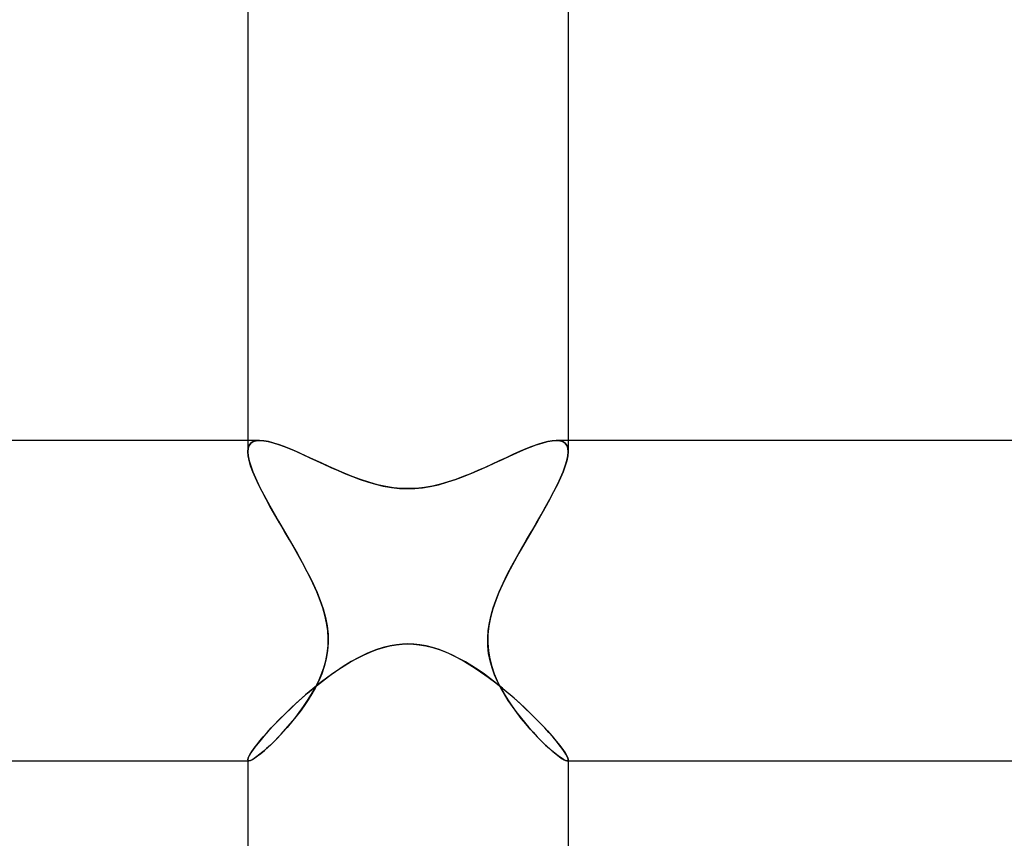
# Model space of a CAD drawing. Header units: millimetres. Extents: x -258 to 258, y -2 to 190.
# Tile 28 of 41: x -5 to 7, y 142 to 152. Entities that reach past the tile are written whole.
import ezdxf

# ---------------------------------------------------------------- set-up
doc = ezdxf.new("R2010")
doc.units = ezdxf.units.MM
doc.layers.add('HIDDEN', color=7, linetype='Continuous')
doc.layers.add('THICK', color=7, linetype='Continuous')

msp = doc.modelspace()

# ---------------------------------------------------------------- linework, layer by layer
at = {"layer": 'HIDDEN'}
for p, q in [((-2, 146.5), (-2, 146.358)), ((-1.897, 146.496), (-1.934, 146.485)), ((-1.932, 146.485), (-1.895, 146.497)), ((-1.853, 146.5), (-1.897, 146.496)), ((-1.895, 146.497), (-1.851, 146.5)), ((-1.8, 146.496), (-1.853, 146.5)), ((-1.741, 146.485), (-1.8, 146.496)), ((1.802, 146.496), (1.746, 146.487)), ((1.851, 146.5), (1.802, 146.496)), ((1.895, 146.497), (1.851, 146.5)), ((1.853, 146.5), (1.897, 146.496)), ((1.932, 146.485), (1.895, 146.497)), ((1.897, 146.496), (1.934, 146.485)), ((2, 146.5), (2, 146.358)), ((-2, 146.358), (-1.996, 146.403)), ((-1.996, 146.402), (-2, 146.358)), ((-1.996, 146.403), (-1.983, 146.439)), ((-1.984, 146.437), (-1.996, 146.402)), ((-1.963, 146.465), (-1.984, 146.437)), ((-1.983, 146.439), (-1.962, 146.466)), ((-1.934, 146.485), (-1.963, 146.465)), ((-1.962, 146.466), (-1.932, 146.485)), ((-1.675, 146.468), (-1.741, 146.485)), ((-1.603, 146.444), (-1.675, 146.468)), ((-1.526, 146.416), (-1.603, 146.444)), ((-1.444, 146.382), (-1.526, 146.416)), ((-1.359, 146.345), (-1.444, 146.382)), ((1.473, 146.394), (1.394, 146.361)), ((1.548, 146.424), (1.473, 146.394)), ((1.618, 146.45), (1.548, 146.424)), ((1.685, 146.471), (1.618, 146.45)), ((1.746, 146.487), (1.685, 146.471)), ((1.962, 146.466), (1.932, 146.485)), ((1.934, 146.485), (1.963, 146.465)), ((1.983, 146.439), (1.962, 146.466)), ((1.963, 146.465), (1.984, 146.437)), ((1.996, 146.403), (1.983, 146.439)), ((1.984, 146.437), (1.996, 146.402)), ((2, 146.358), (1.996, 146.403)), ((1.996, 146.402), (2, 146.358)), ((-1.996, 146.307), (-2, 146.358)), ((-2, 146.358), (-1.996, 146.306)), ((-1.984, 146.248), (-1.996, 146.307)), ((-1.996, 146.306), (-1.984, 146.247)), ((-1.965, 146.182), (-1.984, 146.248)), ((-1.984, 146.247), (-1.964, 146.181)), ((-1.27, 146.305), (-1.359, 146.345)), ((-1.179, 146.263), (-1.27, 146.305)), ((-1.086, 146.22), (-1.179, 146.263)), ((1.141, 146.245), (1.052, 146.204)), ((1.227, 146.285), (1.141, 146.245)), ((1.312, 146.324), (1.227, 146.285)), ((1.394, 146.361), (1.312, 146.324)), ((1.984, 146.247), (1.964, 146.181)), ((1.965, 146.182), (1.984, 146.248)), ((1.984, 146.248), (1.996, 146.307)), ((1.996, 146.306), (1.984, 146.247)), ((1.996, 146.307), (2, 146.358)), ((2, 146.358), (1.996, 146.306)), ((-1.938, 146.11), (-1.965, 146.182)), ((-1.964, 146.181), (-1.938, 146.109)), ((-0.99, 146.176), (-1.086, 146.22)), ((-0.894, 146.133), (-0.99, 146.176)), ((-0.796, 146.09), (-0.894, 146.133)), ((0.873, 146.124), (0.782, 146.085)), ((0.963, 146.164), (0.873, 146.124)), ((1.052, 146.204), (0.963, 146.164)), ((1.938, 146.11), (1.965, 146.182)), ((1.964, 146.181), (1.938, 146.109)), ((-1.905, 146.032), (-1.938, 146.11)), ((-1.938, 146.109), (-1.905, 146.032)), ((-1.866, 145.949), (-1.905, 146.032)), ((-1.905, 146.032), (-1.867, 145.951)), ((-0.695, 146.05), (-0.796, 146.09)), ((-0.592, 146.011), (-0.695, 146.05)), ((-0.487, 145.977), (-0.592, 146.011)), ((0.599, 146.014), (0.504, 145.982)), ((0.691, 146.048), (0.599, 146.014)), ((0.782, 146.085), (0.691, 146.048)), ((1.866, 145.949), (1.905, 146.032)), ((1.905, 146.032), (1.867, 145.951)), ((1.905, 146.032), (1.938, 146.11)), ((1.938, 146.109), (1.905, 146.032)), ((-1.867, 145.951), (-1.824, 145.865)), ((-1.822, 145.861), (-1.866, 145.949)), ((-0.381, 145.947), (-0.487, 145.977)), ((-0.277, 145.925), (-0.381, 145.947)), ((-0.18, 145.909), (-0.277, 145.925)), ((-0.087, 145.901), (-0.18, 145.909)), ((0, 145.898), (-0.087, 145.901)), ((0.104, 145.902), (0, 145.898)), ((0.207, 145.913), (0.104, 145.902)), ((0.308, 145.931), (0.207, 145.913)), ((0.407, 145.954), (0.308, 145.931)), ((0.504, 145.982), (0.407, 145.954)), ((1.822, 145.861), (1.866, 145.949)), ((1.867, 145.951), (1.824, 145.865)), ((-1.824, 145.865), (-1.777, 145.776)), ((-1.773, 145.768), (-1.822, 145.861)), ((-1.777, 145.776), (-1.727, 145.683)), ((-1.72, 145.672), (-1.773, 145.768)), ((1.72, 145.672), (1.773, 145.768)), ((1.777, 145.776), (1.727, 145.683)), ((1.773, 145.768), (1.822, 145.861)), ((1.824, 145.865), (1.777, 145.776)), ((-1.727, 145.683), (-1.673, 145.588)), ((-1.664, 145.572), (-1.72, 145.672)), ((1.664, 145.572), (1.72, 145.672)), ((1.727, 145.683), (1.673, 145.588)), ((-1.673, 145.588), (-1.617, 145.491)), ((-1.605, 145.47), (-1.664, 145.572)), ((1.605, 145.47), (1.664, 145.572)), ((1.673, 145.588), (1.617, 145.491)), ((-1.617, 145.491), (-1.559, 145.392)), ((-1.543, 145.364), (-1.605, 145.47)), ((-1.559, 145.392), (-1.501, 145.292)), ((1.559, 145.392), (1.501, 145.292)), ((1.543, 145.364), (1.605, 145.47)), ((1.617, 145.491), (1.559, 145.392)), ((-1.481, 145.257), (-1.543, 145.364)), ((-1.501, 145.292), (-1.443, 145.192)), ((1.501, 145.292), (1.443, 145.192)), ((1.481, 145.257), (1.543, 145.364)), ((-1.419, 145.149), (-1.481, 145.257)), ((-1.443, 145.192), (-1.386, 145.092)), ((-1.357, 145.04), (-1.419, 145.149)), ((1.357, 145.04), (1.419, 145.149)), ((1.443, 145.192), (1.386, 145.092)), ((1.419, 145.149), (1.481, 145.257)), ((-1.386, 145.092), (-1.331, 144.993)), ((-1.298, 144.932), (-1.357, 145.04)), ((1.298, 144.932), (1.357, 145.04)), ((1.386, 145.092), (1.331, 144.993)), ((-1.331, 144.993), (-1.278, 144.894)), ((-1.241, 144.824), (-1.298, 144.932)), ((-1.278, 144.894), (-1.227, 144.796)), ((1.278, 144.894), (1.227, 144.796)), ((1.241, 144.824), (1.298, 144.932)), ((1.331, 144.993), (1.278, 144.894)), ((-1.189, 144.717), (-1.241, 144.824)), ((-1.227, 144.796), (-1.18, 144.699)), ((1.227, 144.796), (1.18, 144.699)), ((1.189, 144.717), (1.241, 144.824)), ((-1.14, 144.61), (-1.189, 144.717)), ((-1.18, 144.699), (-1.136, 144.6)), ((1.18, 144.699), (1.136, 144.6)), ((1.14, 144.61), (1.189, 144.717)), ((-1.096, 144.5), (-1.14, 144.61)), ((-1.136, 144.6), (-1.096, 144.5)), ((1.096, 144.5), (1.14, 144.61)), ((1.136, 144.6), (1.096, 144.5)), ((-1.064, 144.409), (-1.096, 144.5)), ((-1.096, 144.5), (-1.06, 144.395)), ((-1.037, 144.316), (-1.064, 144.409)), ((1.038, 144.316), (1.064, 144.409)), ((1.096, 144.5), (1.06, 144.395)), ((1.064, 144.409), (1.096, 144.5)), ((-1.06, 144.395), (-1.031, 144.29)), ((-1.017, 144.222), (-1.037, 144.316)), ((-1.031, 144.29), (-1.01, 144.183)), ((1.031, 144.29), (1.01, 144.183)), ((1.017, 144.222), (1.038, 144.316)), ((1.06, 144.395), (1.031, 144.29)), ((-1.002, 144.127), (-1.017, 144.222)), ((-1.01, 144.183), (-0.998, 144.077)), ((1.01, 144.183), (0.998, 144.077)), ((1.002, 144.127), (1.017, 144.222)), ((-0.996, 144.031), (-1.002, 144.127)), ((-0.998, 144.077), (-0.996, 143.973)), ((-0.998, 143.935), (-0.996, 144.031)), ((0.996, 144.031), (1.002, 144.127)), ((0.998, 144.077), (0.996, 143.973)), ((0.998, 143.935), (0.996, 144.031)), ((-1.008, 143.841), (-0.998, 143.935)), ((-0.996, 143.973), (-1.004, 143.871)), ((-0.39, 143.889), (-0.307, 143.915)), ((-0.307, 143.915), (-0.226, 143.935)), ((-0.226, 143.935), (-0.149, 143.949)), ((-0.149, 143.949), (-0.073, 143.956)), ((-0.073, 143.956), (0, 143.959)), ((0, 143.959), (0.07, 143.957)), ((0.07, 143.957), (0.142, 143.949)), ((0.142, 143.949), (0.222, 143.936)), ((0.222, 143.936), (0.309, 143.914)), ((0.309, 143.914), (0.403, 143.884)), ((0.996, 143.973), (1.004, 143.871)), ((1.008, 143.841), (0.998, 143.935)), ((-1.027, 143.749), (-1.008, 143.841)), ((-1.004, 143.871), (-1.021, 143.772)), ((-0.637, 143.778), (-0.556, 143.82)), ((-0.556, 143.82), (-0.473, 143.857)), ((-0.473, 143.857), (-0.39, 143.889)), ((0.403, 143.884), (0.505, 143.843)), ((0.505, 143.843), (0.607, 143.794)), ((0.607, 143.794), (0.708, 143.739)), ((1.004, 143.871), (1.021, 143.772)), ((1.026, 143.749), (1.008, 143.841)), ((-1.046, 143.677), (-1.078, 143.586)), ((-1.052, 143.659), (-1.027, 143.749)), ((-1.021, 143.772), (-1.046, 143.677)), ((-0.876, 143.633), (-0.798, 143.684)), ((-0.798, 143.684), (-0.718, 143.733)), ((-0.718, 143.733), (-0.637, 143.778)), ((0.708, 143.739), (0.808, 143.678)), ((0.808, 143.678), (0.906, 143.612)), ((1.021, 143.772), (1.046, 143.677)), ((1.052, 143.66), (1.026, 143.749)), ((1.046, 143.677), (1.078, 143.586)), ((-1.119, 143.49), (-1.083, 143.573)), ((-1.078, 143.586), (-1.115, 143.499)), ((-1.083, 143.573), (-1.052, 143.659)), ((-1.03, 143.523), (-0.954, 143.579)), ((-0.954, 143.579), (-0.876, 143.633)), ((0.906, 143.612), (1.003, 143.543)), ((1.003, 143.543), (1.097, 143.471)), ((1.083, 143.573), (1.052, 143.66)), ((1.078, 143.586), (1.115, 143.499)), ((1.119, 143.49), (1.083, 143.573)), ((-1.156, 143.415), (-1.201, 143.336)), ((-1.18, 143.405), (-1.105, 143.465)), ((-1.159, 143.41), (-1.119, 143.49)), ((-1.115, 143.499), (-1.156, 143.415)), ((-1.105, 143.465), (-1.03, 143.523)), ((1.097, 143.471), (1.19, 143.397)), ((1.115, 143.499), (1.156, 143.415)), ((1.159, 143.41), (1.119, 143.49)), ((1.156, 143.415), (1.201, 143.336)), ((-1.325, 143.281), (-1.253, 143.343)), ((-1.253, 143.343), (-1.18, 143.405)), ((-1.253, 143.252), (-1.204, 143.33)), ((-1.201, 143.336), (-1.247, 143.26)), ((-1.204, 143.33), (-1.159, 143.41)), ((1.204, 143.33), (1.159, 143.41)), ((1.19, 143.397), (1.28, 143.321)), ((1.201, 143.336), (1.247, 143.26)), ((1.253, 143.252), (1.204, 143.33)), ((1.28, 143.321), (1.367, 143.244)), ((-1.464, 143.154), (-1.396, 143.218)), ((-1.396, 143.218), (-1.325, 143.281)), ((-1.358, 143.101), (-1.304, 143.175)), ((-1.296, 143.187), (-1.347, 143.116)), ((-1.304, 143.175), (-1.253, 143.252)), ((-1.247, 143.26), (-1.296, 143.187)), ((1.247, 143.26), (1.296, 143.187)), ((1.304, 143.176), (1.253, 143.252)), ((1.296, 143.187), (1.347, 143.116)), ((1.358, 143.101), (1.304, 143.176)), ((1.367, 143.244), (1.451, 143.167)), ((-1.592, 143.029), (-1.53, 143.091)), ((-1.53, 143.091), (-1.464, 143.154)), ((-1.4, 143.047), (-1.454, 142.98)), ((-1.414, 143.029), (-1.358, 143.101)), ((-1.347, 143.116), (-1.4, 143.047)), ((1.347, 143.116), (1.4, 143.047)), ((1.414, 143.029), (1.358, 143.101)), ((1.4, 143.047), (1.454, 142.98)), ((1.451, 143.167), (1.531, 143.09)), ((1.531, 143.09), (1.607, 143.015)), ((-1.708, 142.909), (-1.652, 142.968)), ((-1.652, 142.968), (-1.592, 143.029)), ((-1.528, 142.894), (-1.471, 142.96)), ((-1.454, 142.98), (-1.508, 142.916)), ((-1.471, 142.96), (-1.414, 143.029)), ((1.471, 142.96), (1.414, 143.029)), ((1.454, 142.98), (1.508, 142.916)), ((1.528, 142.894), (1.471, 142.96)), ((1.607, 143.015), (1.677, 142.942)), ((1.677, 142.942), (1.742, 142.872)), ((-1.808, 142.798), (-1.76, 142.852)), ((-1.76, 142.852), (-1.708, 142.909)), ((-1.64, 142.773), (-1.585, 142.831)), ((-1.563, 142.856), (-1.616, 142.798)), ((-1.585, 142.831), (-1.528, 142.894)), ((-1.508, 142.916), (-1.563, 142.856)), ((1.508, 142.916), (1.563, 142.856)), ((1.585, 142.832), (1.528, 142.894)), ((1.563, 142.856), (1.616, 142.798)), ((1.64, 142.773), (1.585, 142.832)), ((1.742, 142.872), (1.8, 142.807)), ((1.8, 142.807), (1.852, 142.746)), ((-1.922, 142.656), (-1.889, 142.699)), ((-1.889, 142.699), (-1.851, 142.747)), ((-1.851, 142.747), (-1.808, 142.798)), ((-1.719, 142.696), (-1.766, 142.652)), ((-1.745, 142.671), (-1.694, 142.72)), ((-1.669, 142.745), (-1.719, 142.696)), ((-1.694, 142.72), (-1.64, 142.773)), ((-1.616, 142.798), (-1.669, 142.745)), ((1.616, 142.798), (1.669, 142.745)), ((1.694, 142.72), (1.64, 142.773)), ((1.669, 142.745), (1.719, 142.696)), ((1.745, 142.672), (1.694, 142.72)), ((1.719, 142.696), (1.766, 142.652)), ((1.852, 142.746), (1.897, 142.69)), ((1.897, 142.69), (1.934, 142.64)), ((-1.997, 142.531), (-1.987, 142.554)), ((-1.987, 142.554), (-1.972, 142.583)), ((-1.972, 142.583), (-1.95, 142.617)), ((-1.95, 142.617), (-1.922, 142.656)), ((-1.913, 142.534), (-1.878, 142.559)), ((-1.851, 142.58), (-1.888, 142.552)), ((-1.878, 142.559), (-1.837, 142.591)), ((-1.81, 142.613), (-1.851, 142.58)), ((-1.837, 142.591), (-1.793, 142.628)), ((-1.766, 142.652), (-1.81, 142.613)), ((-1.793, 142.628), (-1.745, 142.671)), ((1.793, 142.628), (1.745, 142.672)), ((1.766, 142.652), (1.81, 142.613)), ((1.837, 142.591), (1.793, 142.628)), ((1.81, 142.613), (1.851, 142.58)), ((1.877, 142.559), (1.837, 142.591)), ((1.851, 142.58), (1.888, 142.552)), ((1.913, 142.534), (1.877, 142.559)), ((1.934, 142.64), (1.963, 142.597)), ((1.963, 142.597), (1.984, 142.562)), ((1.984, 142.562), (1.996, 142.534)), ((-2, 142.515), (-1.997, 142.531)), ((-2, 142.51), (-2, 142.515)), ((-2, 142.514), (-2, 142.51)), ((-2, 142.51), (-1.998, 142.506)), ((-1.998, 142.506), (-2, 142.51)), ((-2, 142.5), (-1.986, 142.5)), ((-1.998, 142.506), (-1.996, 142.504)), ((-1.996, 142.504), (-1.998, 142.506)), ((-1.996, 142.504), (-1.994, 142.502)), ((-1.994, 142.502), (-1.996, 142.504)), ((-1.994, 142.502), (-1.99, 142.5)), ((-1.99, 142.5), (-1.994, 142.502)), ((-1.99, 142.5), (-1.986, 142.5)), ((-1.986, 142.5), (-1.99, 142.5)), ((-1.986, 142.5), (-1.968, 142.504)), ((-1.969, 142.503), (-1.986, 142.5)), ((-1.947, 142.513), (-1.969, 142.503)), ((-1.968, 142.504), (-1.943, 142.515)), ((-1.92, 142.529), (-1.947, 142.513)), ((-1.943, 142.515), (-1.913, 142.534)), ((-1.888, 142.552), (-1.92, 142.529)), ((1.888, 142.552), (1.92, 142.529)), ((1.943, 142.515), (1.913, 142.534)), ((1.92, 142.529), (1.947, 142.513)), ((1.968, 142.504), (1.943, 142.515)), ((1.947, 142.513), (1.969, 142.503)), ((1.986, 142.5), (1.968, 142.504)), ((1.969, 142.503), (1.986, 142.5)), ((1.99, 142.5), (1.986, 142.5)), ((1.986, 142.5), (1.99, 142.5)), ((1.986, 142.5), (2, 142.5)), ((1.994, 142.502), (1.99, 142.5)), ((1.99, 142.5), (1.994, 142.502)), ((1.996, 142.504), (1.994, 142.502)), ((1.994, 142.502), (1.996, 142.504)), ((1.996, 142.534), (2, 142.514)), ((1.998, 142.506), (1.996, 142.504)), ((1.996, 142.504), (1.998, 142.506)), ((2, 142.51), (1.998, 142.506)), ((1.998, 142.506), (2, 142.51)), ((2, 142.51), (2, 142.515)), ((2, 142.514), (2, 142.51))]:
    msp.add_line(p, q, dxfattribs=at)
at = {"layer": 'THICK'}
for p, q in [((-2, 152.009), (-2, 146.5)), ((2, 152.009), (2, 146.5)), ((-1.853, 146.5), (-176.365, 146.5)), ((-1.851, 146.5), (-1.802, 146.496)), ((-1.802, 146.496), (-1.746, 146.487)), ((1.741, 146.485), (1.8, 146.496)), ((1.8, 146.496), (1.853, 146.5)), ((176.365, 146.5), (1.853, 146.5)), ((-1.746, 146.487), (-1.685, 146.471)), ((-1.685, 146.471), (-1.618, 146.45)), ((-1.618, 146.45), (-1.548, 146.424)), ((-1.548, 146.424), (-1.473, 146.394)), ((-1.473, 146.394), (-1.394, 146.361)), ((1.359, 146.345), (1.444, 146.382)), ((1.444, 146.382), (1.526, 146.416)), ((1.526, 146.416), (1.603, 146.444)), ((1.603, 146.444), (1.675, 146.468)), ((1.675, 146.468), (1.741, 146.485)), ((-1.394, 146.361), (-1.312, 146.324)), ((-1.312, 146.324), (-1.227, 146.285)), ((-1.227, 146.285), (-1.141, 146.245)), ((-1.141, 146.245), (-1.052, 146.204)), ((1.086, 146.22), (1.179, 146.263)), ((1.179, 146.263), (1.27, 146.305)), ((1.27, 146.305), (1.359, 146.345)), ((-1.052, 146.204), (-0.963, 146.164)), ((-0.963, 146.164), (-0.873, 146.124)), ((-0.873, 146.124), (-0.782, 146.085)), ((0.796, 146.09), (0.894, 146.133)), ((0.894, 146.133), (0.99, 146.176)), ((0.99, 146.176), (1.086, 146.22)), ((-0.782, 146.085), (-0.691, 146.048)), ((-0.691, 146.048), (-0.599, 146.014)), ((-0.599, 146.014), (-0.504, 145.982)), ((0.487, 145.977), (0.592, 146.011)), ((0.592, 146.011), (0.695, 146.05)), ((0.695, 146.05), (0.796, 146.09)), ((-0.504, 145.982), (-0.407, 145.954)), ((-0.407, 145.954), (-0.308, 145.931)), ((-0.308, 145.931), (-0.207, 145.913)), ((-0.207, 145.913), (-0.104, 145.902)), ((-0.104, 145.902), (0, 145.898)), ((0, 145.898), (0.087, 145.901)), ((0.087, 145.901), (0.18, 145.909)), ((0.18, 145.909), (0.277, 145.925)), ((0.277, 145.925), (0.381, 145.947)), ((0.381, 145.947), (0.487, 145.977)), ((-0.309, 143.914), (-0.403, 143.884)), ((-0.222, 143.936), (-0.309, 143.914)), ((-0.142, 143.949), (-0.222, 143.936)), ((-0.07, 143.957), (-0.142, 143.949)), ((0, 143.959), (-0.07, 143.957)), ((0.073, 143.956), (0, 143.959)), ((0.149, 143.949), (0.073, 143.956)), ((0.226, 143.935), (0.149, 143.949)), ((0.307, 143.915), (0.226, 143.935)), ((0.39, 143.889), (0.307, 143.915)), ((-0.607, 143.794), (-0.708, 143.739)), ((-0.505, 143.843), (-0.607, 143.794)), ((-0.403, 143.884), (-0.505, 143.843)), ((0.473, 143.857), (0.39, 143.889)), ((0.556, 143.82), (0.473, 143.857)), ((0.637, 143.778), (0.556, 143.82)), ((-0.808, 143.678), (-0.906, 143.612)), ((-0.708, 143.739), (-0.808, 143.678)), ((0.718, 143.733), (0.637, 143.778)), ((0.798, 143.684), (0.718, 143.733)), ((0.876, 143.633), (0.798, 143.684)), ((-1.003, 143.543), (-1.097, 143.471)), ((-0.906, 143.612), (-1.003, 143.543)), ((0.954, 143.579), (0.876, 143.633)), ((1.03, 143.523), (0.954, 143.579)), ((-1.097, 143.471), (-1.19, 143.397)), ((1.105, 143.465), (1.03, 143.523)), ((1.18, 143.405), (1.105, 143.465)), ((-1.28, 143.321), (-1.367, 143.244)), ((-1.19, 143.397), (-1.28, 143.321)), ((1.253, 143.343), (1.18, 143.405)), ((1.325, 143.281), (1.253, 143.343)), ((-1.367, 143.244), (-1.451, 143.167)), ((1.396, 143.218), (1.325, 143.281)), ((1.464, 143.154), (1.396, 143.218)), ((-1.531, 143.09), (-1.607, 143.015)), ((-1.451, 143.167), (-1.531, 143.09)), ((1.53, 143.091), (1.464, 143.154)), ((1.592, 143.029), (1.53, 143.091)), ((-1.677, 142.942), (-1.742, 142.872)), ((-1.607, 143.015), (-1.677, 142.942)), ((1.652, 142.968), (1.592, 143.029)), ((1.708, 142.909), (1.652, 142.968)), ((-1.8, 142.807), (-1.852, 142.746)), ((-1.742, 142.872), (-1.8, 142.807)), ((1.76, 142.852), (1.708, 142.909)), ((1.808, 142.798), (1.76, 142.852)), ((-1.897, 142.69), (-1.934, 142.64)), ((-1.852, 142.746), (-1.897, 142.69)), ((1.851, 142.747), (1.808, 142.798)), ((1.889, 142.699), (1.851, 142.747)), ((1.922, 142.656), (1.889, 142.699)), ((-1.984, 142.562), (-1.996, 142.534)), ((-1.963, 142.597), (-1.984, 142.562)), ((-1.934, 142.64), (-1.963, 142.597)), ((1.95, 142.617), (1.922, 142.656)), ((1.972, 142.583), (1.95, 142.617)), ((1.987, 142.554), (1.972, 142.583)), ((1.997, 142.531), (1.987, 142.554)), ((-176.364, 142.5), (-2, 142.5)), ((-1.996, 142.534), (-2, 142.514)), ((-2, 142.515), (-2, 137)), ((2, 142.515), (1.997, 142.531)), ((2, 142.515), (2, 137)), ((2, 142.5), (176.364, 142.5))]:
    msp.add_line(p, q, dxfattribs=at)

doc.saveas('drawing.dxf')
